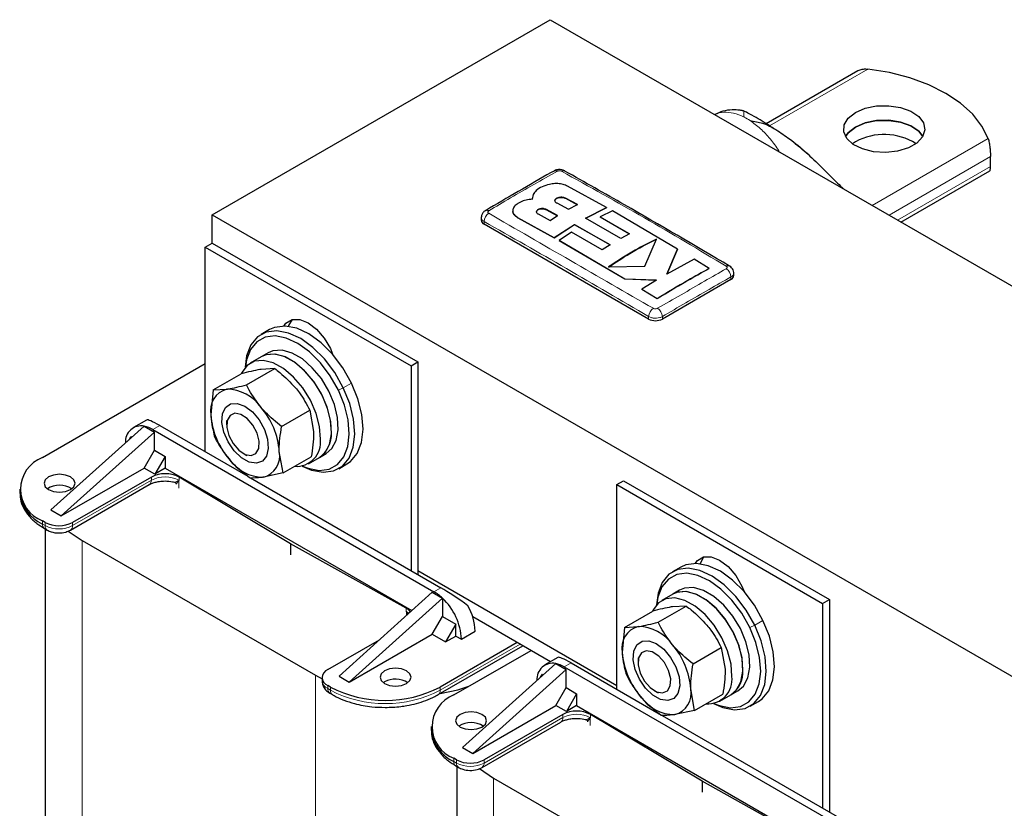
# Model space of a CAD drawing. Header units: millimetres. Extents: x 5 to 418, y 2 to 292.
# Tile 16 of 18: x 317 to 357, y 115 to 147. Entities that reach past the tile are written whole.
import ezdxf

# ---------------------------------------------------------------- set-up
doc = ezdxf.new("R2010")
doc.units = ezdxf.units.MM

msp = doc.modelspace()

# ---------------------------------------------------------------- linework, layer by layer
at = {"color": 7, "linetype": 'Continuous', "lineweight": 25}
for p, q in [((324.8094, 139.0026), (338.7535, 147.0524)), ((338.7535, 147.0524), (381.1799, 122.5601)), ((351.435, 144.9382), (347.66, 142.7589)), ((351.34, 142.0168), (351.2139, 141.9353)), ((356.9092, 140.9974), (356.9092, 141.4003)), ((353.2202, 138.7009), (356.8871, 140.8178)), ((341.0728, 139.3003), (339.467, 140.1825)), ((338.0513, 139.8369), (338.013, 139.6395)), ((338.0091, 139.6861), (338.0091, 139.6796)), ((338.013, 139.6329), (338.0219, 139.6788)), ((339.0196, 139.4887), (339.5121, 139.2298)), ((339.8727, 139.4254), (339.3803, 139.6871)), ((339.3803, 139.6806), (339.8727, 139.4189)), ((339.5121, 139.2298), (339.8727, 139.4254)), ((340.2019, 138.8579), (341.0728, 139.3003)), ((341.0728, 139.2937), (340.2019, 138.8514)), ((341.0728, 139.3003), (341.0728, 139.2937)), ((324.8094, 139.0026), (367.2358, 114.5103)), ((324.8094, 137.8268), (324.8094, 139.0026)), ((337.2092, 139.169), (337.2092, 139.1625)), ((338.2521, 139.0343), (338.7446, 138.7723)), ((339.0602, 138.9671), (338.5677, 139.2265)), ((338.5677, 139.2199), (339.0602, 138.9606)), ((338.7446, 138.7723), (339.0602, 138.9671)), ((341.3202, 139.1612), (340.8099, 138.9138)), ((340.8099, 138.9138), (342.0272, 138.2183)), ((340.8099, 138.9138), (340.8099, 138.9072)), ((342.0272, 138.2118), (340.8099, 138.9072)), ((344.0075, 137.5896), (341.3202, 139.1612)), ((335.9069, 138.8836), (335.9069, 138.7821)), ((342.8123, 134.7001), (336.0241, 138.6189)), ((337.4232, 138.8778), (338.9194, 138.0526)), ((338.9194, 138.046), (337.4232, 138.8713)), ((338.9194, 138.0526), (339.7565, 138.5988)), ((339.7565, 138.5923), (338.9194, 138.046)), ((339.7565, 138.5988), (341.2215, 137.7676)), ((339.7565, 138.5988), (339.7565, 138.5923)), ((341.2215, 137.761), (339.7565, 138.5923)), ((341.6665, 138.027), (340.2019, 138.8579)), ((339.6269, 138.2857), (339.116, 137.942)), ((340.8953, 137.5616), (339.6269, 138.2857)), ((342.0272, 138.2183), (341.6665, 138.027)), ((324.5265, 137.6635), (324.8094, 137.8268)), ((324.8094, 137.8268), (333.2947, 132.9283)), ((338.9194, 138.0526), (338.9194, 138.046)), ((339.116, 137.942), (341.8306, 136.3569)), ((339.116, 137.942), (339.116, 137.9354)), ((341.8306, 136.3504), (339.116, 137.9354)), ((341.2215, 137.7676), (340.8953, 137.5616)), ((342.6612, 136.8872), (343.1387, 138)), ((324.5265, 129.2205), (324.5265, 137.6635)), ((324.5265, 137.6635), (333.0118, 132.765)), ((343.5668, 136.5567), (344.0075, 137.5896)), ((344.0075, 137.583), (343.5668, 136.5502)), ((344.0075, 137.5896), (344.0075, 137.583)), ((341.1559, 136.8472), (342.6612, 136.8872)), ((344.6922, 137.1727), (343.5668, 136.5567)), ((345.314, 136.7903), (344.6922, 137.1727)), ((345.314, 136.7903), (345.314, 136.7837)), ((346.3236, 136.4962), (346.3236, 136.5977)), ((341.8306, 136.3569), (343.1417, 136.3042)), ((341.8306, 136.3569), (341.8306, 136.3504)), ((343.1417, 136.2977), (341.8306, 136.3504)), ((343.1417, 136.3042), (342.5385, 135.9273)), ((346.2064, 136.3329), (343.378, 134.7001)), ((342.5385, 135.9273), (343.1606, 135.5459)), ((342.5385, 135.9273), (342.5385, 135.9208)), ((343.1606, 135.5394), (342.5385, 135.9208)), ((343.1606, 135.5459), (343.1606, 135.5394)), ((327.1693, 134.2622), (326.8299, 134.0662)), ((327.1167, 133.3081), (326.8339, 133.1448)), ((317.809, 128.9835), (324.5265, 132.8615)), ((326.8339, 133.1448), (326.3813, 132.8836)), ((333.0118, 132.765), (333.2947, 132.9283)), ((333.2947, 132.9283), (333.2947, 124.1588)), ((324.8486, 131.7746), (326.0102, 132.4452)), ((326.2302, 131.9823), (327.3918, 132.6529)), ((327.3918, 132.6529), (326.8273, 132.6219)), ((333.0118, 132.765), (333.0118, 124.3221)), ((324.8486, 131.7746), (324.7539, 130.7413)), ((324.8486, 131.7746), (325.4131, 131.8055)), ((327.6749, 130.2693), (328.8365, 130.9398)), ((328.8365, 130.9398), (328.9944, 130.0524)), ((322.1005, 130.5327), (321.5629, 130.2223)), ((325.4072, 130.5121), (325.4072, 130.3293)), ((322.0092, 130.2818), (318.1626, 126.8201)), ((322.4335, 130.0369), (318.5868, 126.5751)), ((322.0095, 130.2817), (322.0092, 130.2818)), ((322.0095, 130.2817), (322.4335, 130.0369)), ((322.3628, 130.143), (333.9593, 123.4485)), ((322.4335, 129.2857), (322.4335, 130.0369)), ((322.6456, 130.3063), (326.2772, 128.2099)), ((321.3813, 129.7167), (321.4577, 129.849)), ((321.4577, 129.849), (321.5007, 129.8242)), ((322.0092, 128.5508), (322.4335, 129.2857)), ((322.4335, 129.2857), (322.8719, 129.0326)), ((326.0821, 129.1602), (326.2404, 129.0688)), ((327.7381, 128.3485), (327.5802, 129.236)), ((329.2337, 128.9878), (329.5165, 129.1511)), ((322.8719, 129.0326), (322.4476, 128.2977)), ((322.8719, 129.0326), (322.8719, 128.5427)), ((327.7381, 128.3485), (328.8996, 129.0191)), ((328.7811, 128.7265), (329.2337, 128.9878)), ((318.5868, 126.5751), (322.0092, 128.5508)), ((322.4476, 128.2977), (322.0092, 128.5508)), ((322.8719, 128.5427), (322.4476, 128.2977)), ((322.8719, 128.5427), (333.0484, 122.6679)), ((327.7381, 128.3485), (326.9209, 128.1717)), ((330.0296, 128.5235), (330.369, 128.7195)), ((322.3015, 128.1808), (319.0535, 126.3057)), ((323.4369, 128.0425), (323.4425, 128.0445)), ((328.0479, 125.424), (323.4425, 128.1751)), ((326.3938, 128.1425), (334.2422, 123.6118)), ((341.4971, 127.8666), (341.7799, 128.0299)), ((341.7799, 128.0299), (350.2652, 123.1314)), ((316.8718, 127.6773), (316.8718, 127.5466)), ((318.9707, 125.9919), (322.2187, 127.867)), ((323.3246, 127.8908), (323.3246, 127.8817)), ((341.4971, 119.4236), (341.4971, 127.8666)), ((341.4971, 127.8666), (349.9824, 122.9681)), ((318.1626, 126.8201), (318.5868, 126.5751)), ((317.9222, 126.3057), (317.809, 126.371)), ((317.8919, 126.0572), (318.005, 125.9919)), ((317.9265, 126.0373), (317.9265, 99.5229)), ((318.8726, 125.9507), (319.4495, 125.5545)), ((319.4495, 125.5545), (329.0662, 120.003)), ((332.8135, 122.7653), (328.0479, 125.424)), ((328.0479, 125.424), (328.0479, 124.9667)), ((341.4971, 119.5705), (333.2947, 124.3056)), ((344.1399, 124.4653), (343.8005, 124.2693)), ((344.0873, 123.5112), (343.8044, 123.3479)), ((330.042, 119.9622), (333.8886, 123.424)), ((330.4662, 119.7173), (334.3129, 123.1791)), ((333.8886, 123.424), (334.3126, 123.1792)), ((334.3129, 123.1791), (334.3126, 123.1792)), ((334.3129, 123.179), (334.3129, 122.4279)), ((343.8044, 123.3479), (343.3519, 123.0867)), ((349.9824, 122.9681), (350.2652, 123.1314)), ((350.2652, 123.1314), (350.2652, 114.3619)), ((341.8192, 121.9777), (342.9808, 122.6483)), ((343.2008, 122.1854), (344.3624, 122.856)), ((344.3624, 122.856), (343.7979, 122.825)), ((349.9824, 122.9681), (349.9824, 114.5252)), ((332.8135, 122.6347), (332.82, 122.6266)), ((332.8773, 122.5138), (332.8193, 122.6261)), ((333.8886, 121.693), (334.3129, 122.4279)), ((334.3129, 122.4279), (334.8644, 122.1095)), ((338.7656, 120.5594), (335.5557, 122.4125)), ((334.8644, 122.1095), (334.4402, 121.3746)), ((334.8644, 121.6195), (334.8644, 122.1095)), ((341.8192, 121.9777), (341.7244, 120.9444)), ((341.8192, 121.9777), (342.3837, 122.0086)), ((329.5753, 120.2316), (331.712, 121.4651)), ((330.4662, 119.7173), (333.8886, 121.693)), ((333.8886, 121.693), (334.4402, 121.3746)), ((334.4402, 121.3746), (334.8644, 121.6195)), ((334.8644, 121.6195), (335.0907, 121.4889)), ((335.0907, 121.4889), (335.6564, 121.8155)), ((334.131, 119.1994), (337.6262, 121.2172)), ((337.3959, 121.3501), (334.2139, 119.5132)), ((334.7796, 119.1866), (337.9616, 121.0236)), ((344.6455, 120.4724), (345.8071, 121.1429)), ((345.8071, 121.1429), (345.965, 120.2555)), ((339.0711, 120.7358), (338.5334, 120.4254)), ((342.3777, 120.7152), (342.3777, 120.5324)), ((338.9798, 120.4849), (335.1331, 117.0232)), ((339.4041, 120.24), (335.5574, 116.7782)), ((338.9801, 120.4848), (338.9798, 120.4849)), ((338.9801, 120.4848), (339.4041, 120.24)), ((339.3334, 120.3461), (350.9299, 113.6516)), ((339.4041, 119.4888), (339.4041, 120.24)), ((339.6162, 120.5094), (343.2477, 118.413)), ((329.0662, 120.003), (329.341, 119.8554)), ((329.341, 119.9051), (329.341, 119.7744)), ((330.042, 119.9622), (330.4662, 119.7173)), ((338.3519, 119.9199), (338.4283, 120.0521)), ((338.4283, 120.0521), (338.4713, 120.0273)), ((329.6884, 119.5132), (329.5753, 119.5785)), ((331.9229, 119.7254), (331.8727, 119.6928)), ((338.9798, 118.7539), (339.4041, 119.4888)), ((339.4041, 119.4888), (339.8425, 119.2357)), ((344.7086, 118.5516), (344.5507, 119.4391)), ((329.6581, 119.2647), (329.7713, 119.1994)), ((339.8425, 119.2357), (339.4182, 118.5009)), ((339.8425, 119.2357), (339.8425, 118.7458)), ((343.0526, 119.3633), (343.2109, 119.2719)), ((344.7086, 118.5516), (345.8702, 119.2222)), ((345.7517, 118.9296), (346.2043, 119.1909)), ((346.2043, 119.1909), (346.4871, 119.3542)), ((335.5574, 116.7782), (338.9798, 118.7539)), ((339.4182, 118.5009), (338.9798, 118.7539)), ((339.8425, 118.7458), (339.4182, 118.5009)), ((339.8425, 118.7458), (350.019, 112.871)), ((347.0002, 118.7266), (347.3396, 118.9226)), ((339.2721, 118.3839), (336.0241, 116.5088)), ((340.4075, 118.2456), (340.4131, 118.2476)), ((345.0185, 115.6271), (340.4131, 118.3782)), ((343.3644, 118.3456), (351.2127, 113.8149)), ((344.7086, 118.5516), (343.8915, 118.3748)), ((333.8423, 117.8804), (333.8423, 117.7497)), ((335.9412, 116.195), (339.1893, 118.0701)), ((340.2951, 118.0939), (340.2951, 118.0848)), ((335.1331, 117.0232), (335.5574, 116.7782)), ((334.8927, 116.5088), (334.7796, 116.5741)), ((334.8624, 116.2603), (334.9756, 116.195)), ((334.897, 116.2404), (334.897, 89.726)), ((335.8432, 116.1538), (336.4201, 115.7576)), ((336.4201, 115.7576), (346.0367, 110.2061)), ((349.7841, 112.9684), (345.0185, 115.6271)), ((345.0185, 115.6271), (345.0185, 115.1698))]:
    msp.add_line(p, q, dxfattribs=at)
at = {"color": 7, "linetype": 'Continuous', "lineweight": 18}
for p, q in [((351.8542, 145.0134), (347.7984, 142.6721)), ((352.029, 139.3886), (356.8134, 142.1505)), ((356.9092, 141.4003), (352.7267, 138.9858)), ((356.9092, 140.9974), (353.0756, 138.7844)), ((339.3803, 139.6871), (339.3803, 139.6806)), ((338.5677, 139.2265), (338.5677, 139.2199)), ((336.0241, 138.6189), (336.0241, 138.7208)), ((337.4232, 138.8778), (337.4232, 138.8713)), ((346.2064, 136.3329), (346.2064, 136.4348)), ((342.8123, 134.7001), (342.8123, 134.802)), ((343.378, 134.7001), (343.378, 134.802)), ((330.5573, 132.0597), (330.2179, 131.8638)), ((330.0154, 131.77), (330.2179, 131.8638)), ((322.6456, 130.3063), (322.3628, 130.143)), ((319.0535, 126.1751), (322.3015, 128.0501)), ((322.3015, 128.0501), (322.3015, 128.1808)), ((323.4369, 127.7212), (323.4369, 128.0425)), ((323.4425, 128.1751), (323.4425, 128.0445)), ((317.809, 126.2404), (317.809, 126.371)), ((317.9222, 126.3057), (317.9222, 126.1751)), ((319.0535, 126.1751), (319.0535, 126.3057)), ((317.9222, 126.1751), (317.809, 126.2404)), ((319.4495, 125.5545), (319.4495, 97.4002)), ((334.2422, 123.6118), (333.9593, 123.4485)), ((332.8135, 122.7653), (332.8135, 122.6347)), ((332.8193, 122.6261), (332.8193, 122.4617)), ((332.82, 122.6266), (332.889, 122.5244)), ((347.5279, 122.2628), (347.1885, 122.0669)), ((346.9859, 121.9731), (347.1885, 122.0669)), ((337.5091, 121.2848), (334.2139, 119.3826)), ((339.6162, 120.5094), (339.3334, 120.3461)), ((329.0662, 120.003), (329.0662, 91.8486)), ((329.5753, 119.4479), (329.5753, 119.5785)), ((329.6884, 119.3826), (329.5753, 119.4479)), ((329.6884, 119.5132), (329.6884, 119.3826)), ((334.2139, 119.3826), (334.2139, 119.5132)), ((336.0241, 116.3782), (339.2721, 118.2532)), ((339.2721, 118.2532), (339.2721, 118.3839)), ((340.4075, 117.9243), (340.4075, 118.2456)), ((340.4131, 118.3782), (340.4131, 118.2476)), ((334.7796, 116.4435), (334.7796, 116.5741)), ((334.8927, 116.3782), (334.7796, 116.4435)), ((334.8927, 116.5088), (334.8927, 116.3782)), ((336.0241, 116.3782), (336.0241, 116.5088)), ((336.4201, 115.7576), (336.4201, 87.6033))]:
    msp.add_line(p, q, dxfattribs=at)
at = {"color": 7, "linetype": 'Continuous', "lineweight": 25, "flags": 128}
for points in [[(356.8134, 142.1505), (356.559, 142.6651), (356.1785, 143.1531), (355.6798, 143.6042), (355.0736, 144.009), (354.3723, 144.359), (353.5909, 144.6469), (352.7456, 144.8666), (351.8542, 145.0134)], [(351.34, 143.2253), (351.743, 143.397), (352.2156, 143.4924), (352.7161, 143.5032), (353.1998, 143.4284), (353.6238, 143.2746), (353.9505, 143.0555), (354.1507, 142.7905), (354.2068, 142.5032), (354.1137, 142.2192), (353.8797, 141.9636), (353.5256, 141.7592), (353.0828, 141.6241), (352.5908, 141.5703), (352.0931, 141.6027), (351.6342, 141.7183), (351.2546, 141.9069), (350.9881, 142.1517), (350.8585, 142.4309), (350.8773, 142.7198), (351.0427, 142.9927), (351.34, 143.2253)], [(351.34, 142.6227), (351.0427, 142.3901), (350.9311, 142.2382)], [(350.932, 142.2366), (351.0427, 142.3868), (351.34, 142.6194)], [(354.1248, 142.2382), (353.9505, 142.4529), (353.6238, 142.672), (353.1998, 142.8258), (352.7161, 142.9006), (352.2156, 142.8898), (351.743, 142.7944), (351.34, 142.6227)], [(351.34, 142.6194), (351.743, 142.7911), (352.2156, 142.8866), (352.7161, 142.8974), (353.1998, 142.8226), (353.6238, 142.6687), (353.9505, 142.4496), (354.1239, 142.2366)], [(327.7604, 134.4121), (327.8539, 134.5345), (328.1042, 134.6791), (328.4196, 134.6826), (328.7692, 134.5447), (329.1188, 134.2789), (329.4342, 133.9113), (329.6845, 133.4778), (329.778, 133.2474)], [(327.9668, 134.3972), (327.976, 134.4264), (328.1233, 134.6837)], [(330.2179, 131.8638), (329.8645, 132.4871), (329.4392, 133.0506), (328.9633, 133.5261), (328.4606, 133.8898), (327.9564, 134.1233), (327.4759, 134.215), (327.0432, 134.1602), (326.6801, 133.9618), (326.4047, 133.6296), (326.2308, 133.1804), (326.1689, 132.7069)], [(330.5573, 132.0597), (330.204, 132.683), (329.7786, 133.2466), (329.3027, 133.7221), (328.8, 134.0857), (328.2958, 134.3192), (327.8153, 134.4109), (327.3826, 134.3561), (327.1693, 134.2622)], [(330.0154, 131.77), (329.6797, 132.3622), (329.2756, 132.8975), (328.8235, 133.3493), (328.3459, 133.6947), (327.8669, 133.9165), (327.4104, 134.0036), (326.9994, 133.9516), (326.6544, 133.7631), (326.3928, 133.4476), (326.2276, 133.0208), (326.1783, 132.7175)], [(329.7295, 130.0091), (329.6931, 130.5195), (329.5524, 131.0643), (329.3163, 131.6092), (328.9997, 132.12), (328.6223, 132.5646), (328.2079, 132.9151), (327.7827, 133.1494), (327.3732, 133.2528), (327.0052, 133.2188), (326.8339, 133.1448)], [(329.2337, 128.9878), (329.4667, 129.1891), (329.6478, 129.529), (329.7275, 129.9655), (329.7008, 130.4712), (329.5693, 131.0142), (329.3414, 131.5606), (329.0313, 132.0759), (328.6585, 132.5277), (328.2465, 132.8877), (327.8211, 133.1333), (327.4091, 133.249), (327.0363, 133.2276), (326.8339, 133.1448)], [(329.5165, 129.1511), (329.7495, 129.3523), (329.9306, 129.6923), (330.0103, 130.1288), (329.9836, 130.6344), (329.8522, 131.1775), (329.6242, 131.7239), (329.3141, 132.2392), (328.9414, 132.691), (328.5293, 133.051), (328.1039, 133.2966), (327.6919, 133.4123), (327.3191, 133.3908), (327.1167, 133.3081)], [(329.2769, 129.7478), (329.2405, 130.2583), (329.0999, 130.8031), (328.8638, 131.348), (328.5471, 131.8588), (328.1697, 132.3034), (327.7554, 132.6538), (327.3301, 132.8881), (326.9206, 132.9915), (326.5526, 132.9575), (326.2493, 132.7883), (326.0296, 132.4944), (326.0056, 132.4425)], [(330.369, 128.7195), (330.5189, 128.8239), (330.7943, 129.1561), (330.9681, 129.6053), (331.0317, 130.1491), (330.9818, 130.7601), (330.821, 131.4078), (330.5573, 132.0597)], [(328.5219, 128.6309), (328.9032, 128.4665), (329.3837, 128.3748), (329.8163, 128.4296), (330.1795, 128.628), (330.4549, 128.9601), (330.6287, 129.4094), (330.6923, 129.9531), (330.6424, 130.5642), (330.4816, 131.2119), (330.2179, 131.8638)], [(328.5358, 128.6337), (328.7664, 128.5426), (329.2228, 128.4555), (329.6339, 128.5075), (329.9788, 128.696), (330.2405, 129.0116), (330.4056, 129.4383), (330.466, 129.9549), (330.4187, 130.5354), (330.2659, 131.1507), (330.0154, 131.77)], [(325.7192, 129.2657), (325.4675, 129.6321), (325.2916, 130.0371), (325.2106, 130.4369), (325.2332, 130.7881), (325.357, 131.0526), (325.5686, 131.2019), (325.845, 131.2197), (326.1564, 131.104), (326.4688, 130.8676), (326.7486, 130.5358), (326.9654, 130.1448), (327.0956, 129.7368), (327.1252, 129.3562), (327.051, 129.044), (326.881, 128.8343), (326.6336, 128.7496), (326.3357, 128.7992), (326.0194, 128.9777), (325.7192, 129.2657)], [(326.4197, 129.0698), (326.6177, 129.156), (326.7342, 129.3615), (326.7514, 129.6551), (326.6667, 129.9919), (326.4931, 130.3208), (326.2569, 130.5917), (325.9941, 130.7633), (325.7447, 130.8095), (325.5467, 130.7233), (325.4302, 130.5178), (325.4129, 130.2242), (325.4976, 129.8874), (325.6713, 129.5585), (325.9075, 129.2876), (326.1703, 129.116), (326.4197, 129.0698)], [(318.9687, 127.661), (319.1074, 127.7808), (319.1561, 127.9222), (319.1074, 128.0636), (318.9687, 128.1835), (318.761, 128.2635), (318.5161, 128.2917), (318.2712, 128.2635), (318.0636, 128.1835), (317.9248, 128.0636), (317.8761, 127.9222), (317.9248, 127.7808), (318.0636, 127.661), (318.2712, 127.5809), (318.5161, 127.5527), (318.761, 127.5809), (318.9687, 127.661)], [(344.731, 124.6152), (344.8244, 124.7376), (345.0747, 124.8822), (345.3901, 124.8857), (345.7397, 124.7478), (346.0894, 124.482), (346.4047, 124.1144), (346.655, 123.6809), (346.7485, 123.4505)], [(344.9373, 124.6003), (344.9466, 124.6295), (345.0938, 124.8868)], [(347.1885, 122.0669), (346.8351, 122.6902), (346.4098, 123.2537), (345.9339, 123.7293), (345.4312, 124.0929), (344.9269, 124.3264), (344.4464, 124.4181), (344.0138, 124.3633), (343.6506, 124.1649), (343.3752, 123.8327), (343.2014, 123.3835), (343.1395, 122.91)], [(347.5279, 122.2628), (347.1745, 122.8861), (346.7492, 123.4497), (346.2733, 123.9252), (345.7706, 124.2888), (345.2663, 124.5223), (344.7858, 124.614), (344.3532, 124.5593), (344.1399, 124.4653)], [(346.9859, 121.9731), (346.6502, 122.5653), (346.2462, 123.1006), (345.794, 123.5524), (345.3165, 123.8978), (344.8375, 124.1196), (344.381, 124.2067), (343.97, 124.1547), (343.625, 123.9662), (343.3634, 123.6507), (343.1982, 123.2239), (343.1488, 122.9206)], [(346.7001, 120.2122), (346.6636, 120.7226), (346.523, 121.2674), (346.2869, 121.8123), (345.9702, 122.3232), (345.5929, 122.7678), (345.1785, 123.1182), (344.7532, 123.3525), (344.3437, 123.4559), (343.9757, 123.4219), (343.8044, 123.3479)], [(346.4871, 119.3542), (346.7201, 119.5554), (346.9012, 119.8954), (346.9809, 120.3319), (346.9542, 120.8375), (346.8227, 121.3806), (346.5948, 121.927), (346.2847, 122.4423), (345.9119, 122.8941), (345.4999, 123.2541), (345.0745, 123.4997), (344.6625, 123.6154), (344.2897, 123.594), (344.0873, 123.5112)], [(346.2475, 119.9509), (346.2111, 120.4614), (346.0704, 121.0062), (345.8343, 121.5511), (345.5177, 122.0619), (345.1403, 122.5065), (344.726, 122.857), (344.3007, 123.0912), (343.8912, 123.1946), (343.5232, 123.1606), (343.2198, 122.9914), (343.0001, 122.6976), (342.9761, 122.6456)], [(346.2043, 119.1909), (346.4372, 119.3922), (346.6183, 119.7321), (346.6981, 120.1686), (346.6713, 120.6743), (346.5399, 121.2173), (346.312, 121.7637), (346.0019, 122.279), (345.6291, 122.7308), (345.217, 123.0909), (344.7917, 123.3364), (344.3796, 123.4521), (344.0068, 123.4307), (343.8044, 123.3479)], [(332.9917, 122.6168), (332.9161, 122.6955), (332.8135, 122.7653)], [(347.3396, 118.9226), (347.4894, 119.027), (347.7648, 119.3592), (347.9387, 119.8084), (348.0023, 120.3522), (347.9524, 120.9632), (347.7916, 121.6109), (347.5279, 122.2628)], [(345.4925, 118.834), (345.8737, 118.6696), (346.3542, 118.5779), (346.7869, 118.6327), (347.15, 118.8311), (347.4254, 119.1632), (347.5993, 119.6125), (347.6629, 120.1562), (347.613, 120.7673), (347.4522, 121.415), (347.1885, 122.0669)], [(345.5064, 118.8368), (345.7369, 118.7457), (346.1934, 118.6586), (346.6044, 118.7106), (346.9494, 118.8991), (347.211, 119.2147), (347.3762, 119.6414), (347.4366, 120.158), (347.3892, 120.7385), (347.2364, 121.3538), (346.9859, 121.9731)], [(342.6898, 119.4688), (342.4381, 119.8352), (342.2622, 120.2402), (342.1812, 120.64), (342.2038, 120.9912), (342.3276, 121.2557), (342.5392, 121.405), (342.8156, 121.4228), (343.1269, 121.3071), (343.4394, 121.0707), (343.7192, 120.7389), (343.9359, 120.3479), (344.0662, 119.9399), (344.0958, 119.5593), (344.0216, 119.2471), (343.8515, 119.0374), (343.6042, 118.9527), (343.3062, 119.0023), (342.99, 119.1808), (342.6898, 119.4688)], [(343.3902, 119.2729), (343.5883, 119.3591), (343.7047, 119.5646), (343.722, 119.8582), (343.6373, 120.195), (343.4637, 120.5239), (343.2274, 120.7948), (342.9646, 120.9664), (342.7152, 121.0126), (342.5172, 120.9264), (342.4007, 120.7209), (342.3835, 120.4273), (342.4682, 120.0905), (342.6418, 119.7616), (342.878, 119.4907), (343.1408, 119.3191), (343.3902, 119.2729)], [(331.9229, 120.1827), (331.7841, 120.0628), (331.7354, 119.9214), (331.7841, 119.78), (331.9229, 119.6602), (332.1305, 119.5801), (332.3754, 119.5519), (332.6203, 119.5801), (332.828, 119.6602), (332.9667, 119.78), (333.0154, 119.9214), (332.9667, 120.0628), (332.828, 120.1827), (332.6203, 120.2627), (332.3754, 120.2909), (332.1305, 120.2627), (331.9229, 120.1827)], [(334.2116, 119.2459), (334.9407, 119.405), (335.4015, 119.5457)], [(335.9392, 117.8641), (336.078, 117.9839), (336.1267, 118.1253), (336.078, 118.2667), (335.9392, 118.3866), (335.7316, 118.4666), (335.4867, 118.4948), (335.2418, 118.4666), (335.0341, 118.3866), (334.8954, 118.2667), (334.8467, 118.1253), (334.8954, 117.9839), (335.0341, 117.8641), (335.2418, 117.784), (335.4867, 117.7558), (335.7316, 117.784), (335.9392, 117.8641)]]:
    msp.add_lwpolyline(points, dxfattribs=at)
at = {"color": 7, "linetype": 'Continuous', "lineweight": 18, "flags": 128}
msp.add_lwpolyline([(332.9253, 122.557), (332.9161, 122.5649), (332.8135, 122.6347)], dxfattribs=at)
at = {"color": 7, "linetype": 'Continuous', "lineweight": 18}
for centre, radius, start, end in [((345.5541, 140.6787), 2.6382, 56.88363, 63.12174), ((338.9706, 140.6827), 0.1394, 55.56483, 114.44622), ((339.2999, 140.6834), 0.1388, 64.70135, 124.4998), ((336.4508, 138.7063), 0.4269, 123.32254, 178.0586), ((345.7796, 136.4202), 0.4271, 1.96118, 56.68023), ((343.2476, 134.7764), 0.436, 123.1278, 176.63233), ((342.9429, 134.7765), 0.4359, 3.34752, 56.86933), ((322.1055, 128.0285), 0.1972, 305.01333, 6.29885), ((322.8667, 126.9617), 1.2263, 61.99455, 117.44009), ((318.005, 126.2187), 0.1972, 173.70115, 234.98667), ((318.1124, 126.1508), 0.1918, 172.74121, 235.97315), ((318.4878, 127.2668), 1.2296, 242.60967, 297.39033), ((318.8533, 126.1554), 0.2012, 305.70095, 5.62013), ((329.7413, 119.8144), 0.4024, 185.6948, 245.62534), ((329.7713, 119.4262), 0.1972, 173.70115, 234.98667), ((329.8781, 119.3582), 0.1913, 172.68493, 236.5366), ((331.9512, 123.7496), 4.9185, 242.60967, 297.39033), ((334.0192, 119.3607), 0.196, 303.76086, 6.41234), ((339.0761, 118.2316), 0.1972, 305.01333, 6.29885), ((339.8372, 117.1648), 1.2263, 61.99455, 117.44009), ((334.9756, 116.4218), 0.1972, 173.70115, 234.98667), ((335.083, 116.3539), 0.1918, 172.74121, 235.97315), ((335.4584, 117.4699), 1.2296, 242.60967, 297.39033), ((335.8238, 116.3585), 0.2012, 305.70095, 5.62013)]:
    msp.add_arc(centre, radius, start, end, dxfattribs=at)
at = {"color": 7, "linetype": 'Continuous', "lineweight": 25}
for centre, radius, start, end in [((352.5215, 139.8415), 2.4754, 57.75908, 118.50764), ((336.1377, 139.049), 0.1378, 55.20252, 114.88914), ((336.1071, 138.8021), 0.2012, 185.6948, 245.62534), ((346.0929, 136.7631), 0.1378, 65.1064, 124.80257), ((346.1234, 136.5162), 0.2012, 294.37466, 354.3052), ((343.0952, 135.246), 0.6148, 242.60967, 297.39033), ((325.6525, 130.9209), 0.9164, 105.14383, 191.30369), ((325.3999, 130.0778), 1.7278, 34.35665, 89.56219), ((324.4616, 129.0068), 3.1269, 4.20279, 40.86906), ((327.8724, 130.9705), 3.1269, 184.20279, 220.86906), ((321.8872, 129.6383), 0.6549, 79.26017, 184.7018), ((321.7653, 129.1397), 1.1678, 59.22499, 77.92714), ((328.5661, 129.9429), 1.1653, 304.95361, 3.25677), ((328.2789, 129.625), 1.0055, 266.1422, 7.01813), ((326.6815, 129.0563), 0.9164, 285.14383, 11.30369), ((318.3048, 127.6773), 1.3972, 110.78342, 249.21658), ((326.9341, 129.8995), 1.7278, 214.35665, 269.56219), ((322.8667, 127.0924), 1.2263, 61.99455, 117.44009), ((318.4732, 127.7063), 1.6094, 185.6948, 245.62534), ((318.5161, 126.9388), 0.9069, 56.33248, 123.66752), ((318.4878, 127.3975), 1.2296, 242.60967, 297.39033), ((333.0121, 121.8393), 1.8673, 45.85457, 59.51629), ((332.5889, 121.3615), 2.5051, 2.91529, 46.51141), ((333.3824, 121.7433), 2.2751, 1.8179, 29.64378), ((342.6231, 121.124), 0.9164, 105.14383, 191.30369), ((342.3705, 120.2809), 1.7278, 34.35665, 89.56219), ((341.4322, 119.2099), 3.1269, 4.20279, 40.86906), ((344.843, 121.1736), 3.1269, 184.20279, 220.86906), ((329.6992, 119.9051), 0.3493, 110.78342, 249.21658), ((338.8578, 119.8414), 0.6549, 79.26017, 184.7018), ((338.7358, 119.3428), 1.1678, 59.22499, 77.92714), ((345.5366, 120.146), 1.1653, 304.95361, 3.25677), ((332.3728, 118.8985), 0.9414, 57.53567, 118.55302), ((345.2495, 119.8281), 1.0055, 266.1422, 7.01813), ((331.9512, 123.8803), 4.9185, 242.60967, 297.39033), ((343.6521, 119.2594), 0.9164, 285.14383, 11.30369), ((335.2754, 117.8804), 1.3972, 110.78342, 249.21658), ((343.9047, 120.1026), 1.7278, 214.35665, 269.56219), ((339.8372, 117.2955), 1.2263, 61.99455, 117.44009), ((335.4867, 117.1419), 0.9069, 56.33248, 123.66752), ((335.4438, 117.9094), 1.6094, 185.6948, 245.62534), ((335.4584, 117.6006), 1.2296, 242.60967, 297.39033)]:
    msp.add_arc(centre, radius, start, end, dxfattribs=at)
for centre, start_param, end_param in [((323.5159, 129.5023), 2.3062436, 3.0915605), ((335.1125, 122.8077), 1.476412, 2.3062436), ((340.4865, 119.7054), 2.3062436, 3.0915605)]:
    msp.add_ellipse(centre, major_axis=(1.4228, -1.0238), ratio=0.1110742, start_param=start_param, end_param=end_param, dxfattribs=at)
for points, knots in [([(351.4364, 144.936), (351.4425, 144.9404), (351.4921, 144.9769), (351.6262, 145.0125), (351.7649, 145.0232), (351.8453, 145.0144), (351.8542, 145.0134)], [0, 0, 0, 0, 0.0567091, 0.4606694, 0.9406156, 1, 1, 1, 1]), ([(346.7223, 143.286), (346.7155, 143.2881), (346.7018, 143.2922), (346.6651, 143.3005), (346.6191, 143.3091), (346.5396, 143.3215), (346.4164, 143.3336), (346.1781, 143.3336), (345.8686, 143.2929), (345.6471, 143.187), (345.5388, 143.1353)], [0, 0, 0, 0, 0.0326205, 0.0664967, 0.1042009, 0.147276, 0.2516836, 0.3812539, 0.6976146, 1, 1, 1, 1]), ([(347.9627, 142.5619), (347.8902, 142.611), (347.5952, 142.8108), (347.2228, 143.0327), (346.8974, 143.2056), (346.7807, 143.2637), (346.7381, 143.28), (346.7223, 143.286)], [0, 0, 0, 0, 0.1766662, 0.7178212, 0.9014698, 0.9633583, 1, 1, 1, 1]), ([(346.9954, 142.8884), (347.1716, 142.8604), (347.5566, 142.7993), (348.0968, 142.5061), (348.9379, 141.9263), (349.7618, 141.1559), (350.467, 140.4416), (350.77, 140.1475), (350.8516, 140.0683)], [0, 0, 0, 0, 0.1016069, 0.2220013, 0.3602309, 0.7237258, 0.9256046, 1, 1, 1, 1]), ([(356.8134, 142.1505), (356.8295, 142.096), (356.8611, 141.9897), (356.8889, 141.7847), (356.9035, 141.6033), (356.9086, 141.4795), (356.9091, 141.4202), (356.9092, 141.4003)], [0, 0, 0, 0, 0.2906328, 0.566936, 0.7571516, 0.918378, 1, 1, 1, 1]), ([(349.3459, 141.5286), (349.2284, 141.6319), (349.0709, 141.7704), (348.898, 141.8967), (348.8541, 141.9288)], [0, 0, 0, 0, 0.74615403, 1, 1, 1, 1]), ([(356.8861, 140.8198), (356.8874, 140.8198), (356.8951, 140.8198), (356.9032, 140.8553), (356.9087, 140.924), (356.9091, 140.979), (356.9092, 140.9974)], [0, 0, 0, 0, 0.0815517, 0.4849637, 0.8268949, 1, 1, 1, 1]), ([(338.913, 140.8095), (338.8717, 140.7863), (337.9277, 140.2559), (336.9831, 139.7006), (336.0798, 139.1695)], [0, 0, 0, 0, 0.0437349, 1, 1, 1, 1]), ([(339.3563, 140.8078), (339.3525, 140.8108), (339.319, 140.838), (339.2264, 140.8605), (339.0847, 140.8708), (338.9711, 140.8463), (338.92, 140.8121), (338.914, 140.8081)], [0, 0, 0, 0, 0.0316046, 0.2835541, 0.5952646, 0.9527382, 1, 1, 1, 1]), ([(346.1508, 136.8823), (344.7081, 137.733), (342.4437, 139.0682), (340.1795, 140.3431), (339.3578, 140.8058)], [0, 0, 0, 0, 0.6371074, 1, 1, 1, 1]), ([(338.7265, 140.2571), (338.6185, 140.2275), (338.4025, 140.1683), (338.1636, 140.0153), (338.0879, 139.895), (338.0513, 139.8369)], [0, 0, 0, 0, 0.3407821, 0.6815687, 1, 1, 1, 1]), ([(339.467, 140.1825), (339.4079, 140.2088), (339.2897, 140.2615), (339.0643, 140.2935), (338.8705, 140.2873), (338.7627, 140.2647), (338.7265, 140.2571)], [0, 0, 0, 0, 0.2851253, 0.5702516, 0.8553553, 1, 1, 1, 1]), ([(339.3803, 139.6871), (339.358, 139.6967), (339.3135, 139.7159), (339.2284, 139.7275), (339.1417, 139.724), (339.0611, 139.7049), (338.9963, 139.6726), (338.9544, 139.6307), (338.94, 139.584), (338.9552, 139.5379), (338.9878, 139.5065), (339.0135, 139.4922), (339.0196, 139.4887)], [0, 0, 0, 0, 0.1073587, 0.2147209, 0.322003, 0.4292233, 0.5364372, 0.6436972, 0.7510459, 0.8585026, 0.9660513, 1, 1, 1, 1]), ([(338.9481, 139.5781), (338.9482, 139.5886), (338.9482, 139.6147), (338.9812, 139.654), (339.0389, 139.6897), (339.1157, 139.7132), (339.2018, 139.7217), (339.2875, 139.7142), (339.3465, 139.6972), (339.3738, 139.6838), (339.3803, 139.6806)], [0, 0, 0, 0, 0.0969221, 0.2402573, 0.38345, 0.5265102, 0.6694858, 0.8124433, 0.9554561, 1, 1, 1, 1]), ([(337.4232, 139.4689), (337.3709, 139.4313), (337.2662, 139.356), (337.2004, 139.2155), (337.2145, 139.0736), (337.2978, 138.9563), (337.3876, 138.9001), (337.4232, 138.8778)], [0, 0, 0, 0, 0.2145899, 0.4291787, 0.6437974, 0.8584406, 1, 1, 1, 1]), ([(338.013, 139.6395), (337.9259, 139.6316), (337.7515, 139.616), (337.5508, 139.5467), (337.4567, 139.4893), (337.4232, 139.4689)], [0, 0, 0, 0, 0.39196522, 0.78394452, 1, 1, 1, 1]), ([(336.0806, 139.1724), (336.0761, 139.1704), (336.0336, 139.152), (335.9734, 139.0875), (335.915, 138.9883), (335.9117, 138.9161), (335.9102, 138.8839)], [0, 0, 0, 0, 0.0424435, 0.3931715, 0.729538, 1, 1, 1, 1]), ([(337.4232, 138.8713), (337.3719, 138.9064), (337.2694, 138.9767), (337.2058, 139.0845), (337.2158, 139.1468), (337.2183, 139.1621)], [0, 0, 0, 0, 0.42952867, 0.85905637, 1, 1, 1, 1]), ([(338.5677, 139.2265), (338.5482, 139.2347), (338.5092, 139.2511), (338.4346, 139.2595), (338.3586, 139.2541), (338.288, 139.2346), (338.2313, 139.2034), (338.1948, 139.1639), (338.1825, 139.1205), (338.1959, 139.0783), (338.2244, 139.05), (338.2468, 139.0373), (338.2521, 139.0343)], [0, 0, 0, 0, 0.107578, 0.2151551, 0.3227414, 0.4302646, 0.5376805, 0.6449865, 0.7522129, 0.8594106, 0.9666404, 1, 1, 1, 1]), ([(338.1895, 139.1151), (338.1895, 139.1247), (338.1895, 139.1486), (338.2182, 139.1854), (338.2685, 139.2195), (338.3356, 139.2429), (338.4109, 139.2529), (338.486, 139.2484), (338.5379, 139.2344), (338.562, 139.2227), (338.5677, 139.2199)], [0, 0, 0, 0, 0.0961107, 0.2390134, 0.3819256, 0.5249212, 0.6680525, 0.8113342, 0.9547281, 1, 1, 1, 1]), ([(343.1387, 138), (342.8443, 137.8545), (342.1834, 137.528), (341.5225, 137.09), (341.1559, 136.8472)], [0, 0, 0, 0, 0.445477, 1, 1, 1, 1]), ([(341.1559, 136.8406), (341.4499, 137.0372), (342.1104, 137.4788), (342.7717, 137.8098), (343.1387, 137.9934)], [0, 0, 0, 0, 0.4451772, 1, 1, 1, 1]), ([(346.321, 136.5972), (346.3218, 136.6028), (346.3288, 136.648), (346.3005, 136.7299), (346.2403, 136.8217), (346.185, 136.8708), (346.1521, 136.8871), (346.1508, 136.8878)], [0, 0, 0, 0, 0.04732705, 0.38760318, 0.68837057, 0.98724956, 1, 1, 1, 1]), ([(343.1606, 135.5459), (343.4551, 135.7235), (344.1728, 136.1561), (344.8907, 136.555), (345.314, 136.7903)], [0, 0, 0, 0, 0.410329, 1, 1, 1, 1]), ([(345.314, 136.7837), (345.0196, 136.621), (344.3019, 136.2242), (343.584, 135.7935), (343.1606, 135.5394)], [0, 0, 0, 0, 0.4100759, 1, 1, 1, 1]), ([(326.8273, 132.6219), (326.8108, 132.6194), (326.5757, 132.5833), (326.2827, 132.5117), (326.0102, 132.4452)], [0, 0, 0, 0, 0.0702006, 1, 1, 1, 1]), ([(327.3918, 132.6529), (327.4621, 132.5993), (327.7717, 132.3632), (328.0361, 132.0846), (328.2405, 131.8693)], [0, 0, 0, 0, 0.2269026, 1, 1, 1, 1]), ([(325.4131, 131.8055), (325.4296, 131.8081), (325.6647, 131.8442), (325.9577, 131.9157), (326.2302, 131.9823)], [0, 0, 0, 0, 0.07020058, 1, 1, 1, 1]), ([(326.8263, 131.0529), (326.6525, 131.2859), (326.4277, 131.5873), (326.2667, 131.9093), (326.2302, 131.9823)], [0, 0, 0, 0, 0.7730974, 1, 1, 1, 1]), ([(328.2405, 131.8693), (328.2987, 131.7975), (328.5368, 131.504), (328.7075, 131.1827), (328.8365, 130.9398)], [0, 0, 0, 0, 0.2443658, 1, 1, 1, 1]), ([(327.6749, 130.2693), (327.444, 130.4532), (327.1383, 130.6967), (326.8875, 130.9829), (326.8263, 131.0529)], [0, 0, 0, 0, 0.75563417, 1, 1, 1, 1]), ([(324.7539, 130.7413), (324.7547, 130.7186), (324.7672, 130.3953), (324.8421, 130.1147), (324.9117, 129.8538)], [0, 0, 0, 0, 0.07020058, 1, 1, 1, 1]), ([(327.5802, 129.236), (327.5796, 129.2588), (327.5707, 129.5841), (327.6247, 129.9392), (327.6749, 130.2693)], [0, 0, 0, 0, 0.0702006, 1, 1, 1, 1]), ([(328.9944, 130.0524), (328.995, 130.0295), (329.0039, 129.7042), (328.9499, 129.3492), (328.8996, 129.0191)], [0, 0, 0, 0, 0.0702006, 1, 1, 1, 1]), ([(325.5078, 128.9244), (325.334, 129.1574), (325.1092, 129.4589), (324.9483, 129.7808), (324.9117, 129.8538)], [0, 0, 0, 0, 0.7730974, 1, 1, 1, 1]), ([(326.3565, 128.1408), (326.1255, 128.3248), (325.8199, 128.5683), (325.5691, 128.8545), (325.5078, 128.9244)], [0, 0, 0, 0, 0.7556342, 1, 1, 1, 1]), ([(322.2229, 127.8664), (322.2307, 127.8719), (322.2688, 127.8984), (322.3791, 127.942), (322.5455, 127.9885), (322.7141, 128.013), (322.8268, 128.0154), (322.8672, 128.0163)], [0, 0, 0, 0, 0.0648722, 0.3140641, 0.5501582, 0.838916, 1, 1, 1, 1]), ([(322.8672, 128.0163), (322.9727, 128.0114), (323.1127, 128.0048), (323.2353, 127.9735), (323.2656, 127.9657)], [0, 0, 0, 0, 0.7527928, 1, 1, 1, 1]), ([(323.253, 127.971), (323.262, 127.9686), (323.2805, 127.9638), (323.3049, 127.9465), (323.322, 127.9212), (323.3245, 127.9016), (323.3257, 127.892)], [0, 0, 0, 0, 0.238808, 0.4920602, 0.7509769, 1, 1, 1, 1]), ([(326.9209, 128.1717), (326.9047, 128.1693), (326.6732, 128.1353), (326.5091, 128.1382), (326.3565, 128.1408)], [0, 0, 0, 0, 0.0702006, 1, 1, 1, 1]), ([(316.8846, 127.5529), (316.8845, 127.462), (316.8843, 127.2398), (317.0168, 126.8989), (317.25, 126.5568), (317.5461, 126.2727), (317.788, 126.1258), (317.8961, 126.0602)], [0, 0, 0, 0, 0.1530094, 0.3739744, 0.5982699, 0.820568, 1, 1, 1, 1]), ([(318.005, 125.9919), (318.0601, 125.965), (318.2003, 125.8964), (318.4687, 125.8583), (318.7515, 125.8876), (318.9059, 125.9611), (318.9707, 125.9919)], [0, 0, 0, 0, 0.18780458, 0.47788398, 0.78076621, 1, 1, 1, 1]), ([(343.7979, 122.825), (343.7814, 122.8225), (343.5463, 122.7864), (343.2533, 122.7148), (342.9808, 122.6483)], [0, 0, 0, 0, 0.0702006, 1, 1, 1, 1]), ([(344.3624, 122.856), (344.4326, 122.8024), (344.7423, 122.5663), (345.0066, 122.2877), (345.211, 122.0724)], [0, 0, 0, 0, 0.2269026, 1, 1, 1, 1]), ([(342.3837, 122.0086), (342.4002, 122.0112), (342.6352, 122.0473), (342.9283, 122.1189), (343.2008, 122.1854)], [0, 0, 0, 0, 0.0702006, 1, 1, 1, 1]), ([(343.7968, 121.256), (343.623, 121.489), (343.3982, 121.7904), (343.2373, 122.1124), (343.2008, 122.1854)], [0, 0, 0, 0, 0.7730974, 1, 1, 1, 1]), ([(345.211, 122.0724), (345.2692, 122.0006), (345.5073, 121.7071), (345.6781, 121.3858), (345.8071, 121.1429)], [0, 0, 0, 0, 0.2443658, 1, 1, 1, 1]), ([(344.6455, 120.4724), (344.4145, 120.6563), (344.1089, 120.8998), (343.8581, 121.186), (343.7968, 121.256)], [0, 0, 0, 0, 0.75563417, 1, 1, 1, 1]), ([(341.7244, 120.9444), (341.7253, 120.9217), (341.7378, 120.5984), (341.8127, 120.3178), (341.8823, 120.057)], [0, 0, 0, 0, 0.07020058, 1, 1, 1, 1]), ([(344.5507, 119.4391), (344.5501, 119.4619), (344.5413, 119.7872), (344.5953, 120.1423), (344.6455, 120.4724)], [0, 0, 0, 0, 0.0702006, 1, 1, 1, 1]), ([(345.965, 120.2555), (345.9656, 120.2326), (345.9744, 119.9073), (345.9204, 119.5523), (345.8702, 119.2222)], [0, 0, 0, 0, 0.0702006, 1, 1, 1, 1]), ([(342.4784, 119.1275), (342.3046, 119.3606), (342.0798, 119.662), (341.9188, 119.9839), (341.8823, 120.057)], [0, 0, 0, 0, 0.7730974, 1, 1, 1, 1]), ([(329.342, 119.7732), (329.3502, 119.7026), (329.366, 119.5662), (329.4839, 119.3862), (329.5979, 119.3067), (329.6581, 119.2647)], [0, 0, 0, 0, 0.33615755, 0.64932055, 1, 1, 1, 1]), ([(329.7755, 119.2024), (329.7954, 119.1891), (329.9308, 119.0992), (330.2349, 118.9721), (330.6383, 118.8369), (331.0316, 118.7506), (331.4549, 118.6872), (331.7656, 118.6779), (331.9512, 118.6724)], [0, 0, 0, 0, 0.0360413, 0.2450616, 0.4555094, 0.6109689, 0.7677136, 1, 1, 1, 1]), ([(331.9512, 118.6724), (332.165, 118.6795), (332.4655, 118.6896), (332.8945, 118.7556), (333.247, 118.8328), (333.6361, 118.9603), (333.9338, 119.0838), (334.0843, 119.1777), (334.1254, 119.2034)], [0, 0, 0, 0, 0.2675611, 0.375903, 0.5538423, 0.7355131, 0.9277354, 1, 1, 1, 1]), ([(343.327, 118.3439), (343.0961, 118.5279), (342.7904, 118.7714), (342.5396, 119.0576), (342.4784, 119.1275)], [0, 0, 0, 0, 0.7556342, 1, 1, 1, 1]), ([(339.1934, 118.0695), (339.2013, 118.075), (339.2394, 118.1015), (339.3497, 118.1451), (339.5161, 118.1916), (339.6846, 118.2161), (339.7974, 118.2185), (339.8378, 118.2194)], [0, 0, 0, 0, 0.06487218, 0.31406412, 0.55015824, 0.83891604, 1, 1, 1, 1]), ([(339.8378, 118.2194), (339.9432, 118.2145), (340.0833, 118.2079), (340.2058, 118.1766), (340.2361, 118.1688)], [0, 0, 0, 0, 0.7527928, 1, 1, 1, 1]), ([(343.8915, 118.3748), (343.8753, 118.3724), (343.6438, 118.3384), (343.4796, 118.3413), (343.327, 118.3439)], [0, 0, 0, 0, 0.0702006, 1, 1, 1, 1]), ([(340.2235, 118.1741), (340.2325, 118.1717), (340.2511, 118.1669), (340.2755, 118.1497), (340.2926, 118.1243), (340.2951, 118.1047), (340.2963, 118.0952)], [0, 0, 0, 0, 0.238808, 0.4920602, 0.7509769, 1, 1, 1, 1]), ([(333.8552, 117.756), (333.8551, 117.6651), (333.8548, 117.4429), (333.9874, 117.102), (334.2205, 116.7599), (334.5166, 116.4758), (334.7586, 116.3289), (334.8667, 116.2633)], [0, 0, 0, 0, 0.1530094, 0.3739744, 0.5982699, 0.820568, 1, 1, 1, 1]), ([(334.9756, 116.195), (335.0307, 116.1681), (335.1709, 116.0995), (335.4393, 116.0614), (335.722, 116.0907), (335.8764, 116.1642), (335.9412, 116.195)], [0, 0, 0, 0, 0.1878046, 0.477884, 0.7807662, 1, 1, 1, 1])]:
    msp.add_open_spline(points, degree=3, knots=knots, dxfattribs=at)
at = {"color": 7, "linetype": 'Continuous', "lineweight": 18}
for points, knots in [([(346.7468, 143.0319), (346.6021, 143.0947), (346.3128, 143.2202), (345.9143, 143.2438), (345.6514, 143.2131), (345.5475, 143.1394), (345.5404, 143.1344)], [0, 0, 0, 0, 0.3254026, 0.6508053, 0.9762079, 1, 1, 1, 1]), ([(346.7221, 143.272), (346.728, 143.2767), (346.7403, 143.2864), (346.7446, 143.1191), (346.7468, 143.0319)], [0, 0, 0, 0, 0.4790825, 1, 1, 1, 1]), ([(348.2018, 141.598), (348.1947, 141.6112), (348.0909, 141.8048), (347.828, 142.1391), (347.4294, 142.5756), (347.1401, 142.7841), (346.9954, 142.8884)], [0, 0, 0, 0, 0.0237921, 0.3491947, 0.6745974, 1, 1, 1, 1]), ([(339.0494, 140.7977), (338.7246, 140.6175), (338.075, 140.2571), (337.1309, 139.7114), (336.5144, 139.3412), (336.2163, 139.1622)], [0, 0, 0, 0, 0.34049894, 0.6810495, 1, 1, 1, 1]), ([(339.2212, 140.7978), (339.2145, 140.801), (339.1974, 140.8093), (339.163, 140.8169), (339.1218, 140.8182), (339.0814, 140.8122), (339.06, 140.8025), (339.0494, 140.7977)], [0, 0, 0, 0, 0.140567, 0.3553278, 0.5708439, 0.7860438, 1, 1, 1, 1]), ([(346.0143, 136.8763), (344.8935, 137.5481), (342.6521, 138.8918), (340.3648, 140.1625), (339.2212, 140.7978)], [0, 0, 0, 0, 0.5000392, 1, 1, 1, 1]), ([(336.2163, 139.1622), (336.2105, 139.1582), (336.1959, 139.1482), (336.1824, 139.1281), (336.1801, 139.1044), (336.1907, 139.0811), (336.2077, 139.0691), (336.2162, 139.063)], [0, 0, 0, 0, 0.1406569, 0.3555039, 0.5710329, 0.7861716, 1, 1, 1, 1]), ([(336.2162, 139.063), (337.337, 138.4144), (339.5784, 137.1172), (341.8657, 135.8), (343.0093, 135.1415)], [0, 0, 0, 0, 0.5000392, 1, 1, 1, 1]), ([(336.0241, 138.7208), (335.996, 138.7408), (335.9399, 138.7808), (335.905, 138.8408), (335.9106, 138.8752), (335.912, 138.8837)], [0, 0, 0, 0, 0.42902529, 0.85806516, 1, 1, 1, 1]), ([(342.8123, 134.802), (341.681, 135.4677), (339.4183, 136.7991), (337.1556, 138.0802), (336.0241, 138.7208)], [0, 0, 0, 0, 0.49996096, 1, 1, 1, 1]), ([(346.0142, 136.777), (346.02, 136.7809), (346.0346, 136.7905), (346.0481, 136.8103), (346.0504, 136.834), (346.0399, 136.8575), (346.0228, 136.87), (346.0143, 136.8763)], [0, 0, 0, 0, 0.1406569, 0.3555039, 0.5710329, 0.7861716, 1, 1, 1, 1]), ([(343.1811, 135.1415), (343.5059, 135.3288), (344.1555, 135.7034), (345.0996, 136.2485), (345.7161, 136.6048), (346.0142, 136.777)], [0, 0, 0, 0, 0.34049894, 0.6810495, 1, 1, 1, 1]), ([(346.3186, 136.5976), (346.3185, 136.5802), (346.3184, 136.5368), (346.2744, 136.4797), (346.2257, 136.4476), (346.2064, 136.4348)], [0, 0, 0, 0, 0.2875094, 0.7171754, 1, 1, 1, 1]), ([(346.2064, 136.4348), (345.9057, 136.2647), (345.284, 135.913), (344.3411, 135.369), (343.699, 134.991), (343.378, 134.802)], [0, 0, 0, 0, 0.3189773, 0.6594761, 1, 1, 1, 1]), ([(343.0093, 135.1415), (343.016, 135.1381), (343.0331, 135.1295), (343.0676, 135.1215), (343.1087, 135.1202), (343.1492, 135.1264), (343.1705, 135.1365), (343.1811, 135.1415)], [0, 0, 0, 0, 0.140567, 0.3553278, 0.5708439, 0.7860438, 1, 1, 1, 1]), ([(343.378, 134.802), (343.3431, 134.7853), (343.2732, 134.752), (343.1397, 134.7311), (343.004, 134.7356), (342.8906, 134.7621), (342.8346, 134.7907), (342.8123, 134.802)], [0, 0, 0, 0, 0.2146728, 0.4293525, 0.6440267, 0.8586958, 1, 1, 1, 1]), ([(323.2634, 127.9749), (323.2631, 127.9712), (323.2624, 127.9635), (323.2898, 127.9701), (323.346, 127.997), (323.4062, 128.0281), (323.4363, 128.0437)], [0, 0, 0, 0, 0.15948143, 0.33318366, 0.66612186, 1, 1, 1, 1]), ([(323.4369, 128.0425), (323.4147, 128.015), (323.3704, 127.9601), (323.3356, 127.9093), (323.322, 127.8879), (323.3266, 127.8898), (323.3288, 127.8908)], [0, 0, 0, 0, 0.3338285, 0.6665991, 0.8442746, 1, 1, 1, 1]), ([(340.234, 118.178), (340.2337, 118.1743), (340.233, 118.1666), (340.2603, 118.1732), (340.3166, 118.2001), (340.3767, 118.2312), (340.4069, 118.2468)], [0, 0, 0, 0, 0.1594814, 0.3331837, 0.6661219, 1, 1, 1, 1]), ([(340.4075, 118.2456), (340.3853, 118.2181), (340.3409, 118.1632), (340.3062, 118.1124), (340.2925, 118.091), (340.2972, 118.0929), (340.2993, 118.0939)], [0, 0, 0, 0, 0.3338285, 0.6665991, 0.8442746, 1, 1, 1, 1])]:
    msp.add_open_spline(points, degree=3, knots=knots, dxfattribs=at)

doc.saveas('drawing.dxf')
